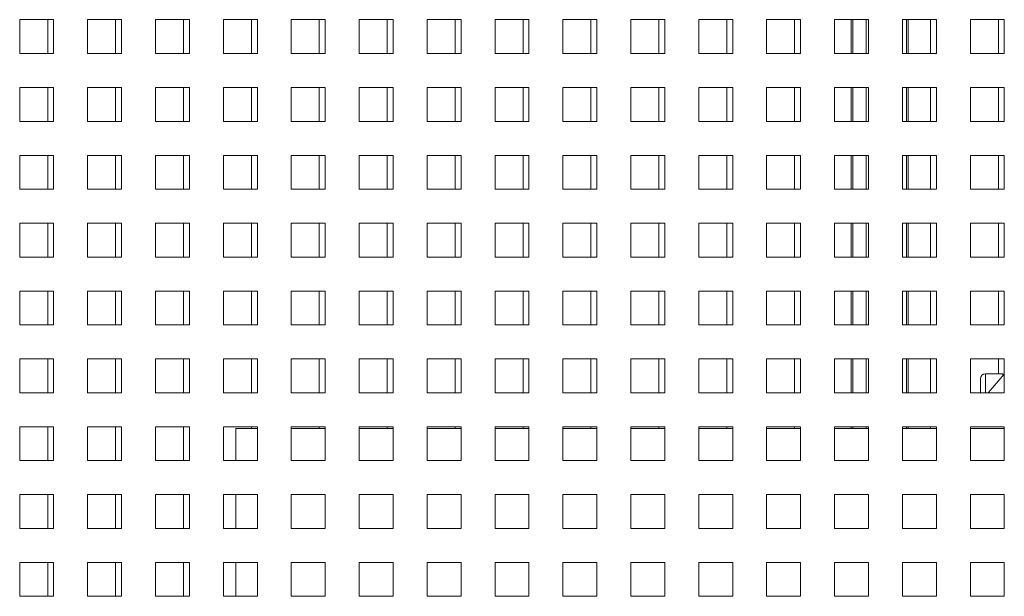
# Paper-space layout '3' of a CAD drawing. Header units: inches. Extents: x 1 to 109, y 1 to 85.
# Tile 71 of 107: x 93.7 to 98.53, y 21.69 to 24.53. Entities that reach past the tile are written whole.
import ezdxf

# ---------------------------------------------------------------- set-up
doc = ezdxf.new("R2010")
doc.units = ezdxf.units.IN
doc.header["$MEASUREMENT"] = 0

psp = doc.layouts.new('3')

# ---------------------------------------------------------------- linework, layer by layer
at = {"color": 7, "linetype": 'Continuous', "lineweight": 15, "ltscale": 5}
for p, q in [((93.8647, 24.5253), (93.698, 24.5253)), ((93.698, 24.5253), (93.698, 24.3586)), ((93.8355, 24.5253), (93.8355, 24.3588)), ((93.8647, 24.3586), (93.8647, 24.5253)), ((94.198, 24.5253), (94.0314, 24.5253)), ((94.0314, 24.5253), (94.0314, 24.3586)), ((94.1689, 24.5253), (94.1689, 24.3588)), ((94.198, 24.3586), (94.198, 24.5253)), ((94.5314, 24.5253), (94.3647, 24.5253)), ((94.3647, 24.5253), (94.3647, 24.3586)), ((94.5022, 24.5253), (94.5022, 24.3588)), ((94.5314, 24.3586), (94.5314, 24.5253)), ((94.8647, 24.5253), (94.698, 24.5253)), ((94.698, 24.5253), (94.698, 24.3586)), ((94.8355, 24.5253), (94.8355, 24.3588)), ((94.8647, 24.3586), (94.8647, 24.5253)), ((95.198, 24.5253), (95.0314, 24.5253)), ((95.0314, 24.5253), (95.0314, 24.3586)), ((95.1689, 24.5253), (95.1689, 24.3588)), ((95.198, 24.3586), (95.198, 24.5253)), ((95.5314, 24.5253), (95.3647, 24.5253)), ((95.3647, 24.5253), (95.3647, 24.3586)), ((95.5022, 24.5253), (95.5022, 24.3588)), ((95.5314, 24.3586), (95.5314, 24.5253)), ((95.8647, 24.5253), (95.698, 24.5253)), ((95.698, 24.5253), (95.698, 24.3586)), ((95.8355, 24.5253), (95.8355, 24.3588)), ((95.8647, 24.3586), (95.8647, 24.5253)), ((96.198, 24.5253), (96.0314, 24.5253)), ((96.0314, 24.5253), (96.0314, 24.3586)), ((96.1689, 24.5253), (96.1689, 24.3588)), ((96.198, 24.3586), (96.198, 24.5253)), ((96.5314, 24.5253), (96.3647, 24.5253)), ((96.3647, 24.5253), (96.3647, 24.3586)), ((96.5022, 24.5253), (96.5022, 24.3588)), ((96.5314, 24.3586), (96.5314, 24.5253)), ((96.8647, 24.5253), (96.698, 24.5253)), ((96.698, 24.5253), (96.698, 24.3586)), ((96.8355, 24.5253), (96.8355, 24.3588)), ((96.8647, 24.3586), (96.8647, 24.5253)), ((97.198, 24.5253), (97.0314, 24.5253)), ((97.0314, 24.5253), (97.0314, 24.3586)), ((97.1689, 24.5253), (97.1689, 24.3588)), ((97.198, 24.3586), (97.198, 24.5253)), ((97.5314, 24.5253), (97.3647, 24.5253)), ((97.3647, 24.5253), (97.3647, 24.3586)), ((97.5022, 24.5253), (97.5022, 24.3588)), ((97.5314, 24.3586), (97.5314, 24.5253)), ((97.8647, 24.5253), (97.698, 24.5253)), ((97.698, 24.5253), (97.698, 24.3586)), ((97.7789, 24.5253), (97.7789, 24.3586)), ((97.8647, 24.3586), (97.8647, 24.5253)), ((98.198, 24.5253), (98.0314, 24.5253)), ((98.0314, 24.5253), (98.0314, 24.3586)), ((98.0589, 24.3586), (98.0589, 24.5253)), ((98.1689, 24.5253), (98.1689, 24.3588)), ((98.198, 24.3586), (98.198, 24.5253)), ((98.5314, 24.5253), (98.3647, 24.5253)), ((98.3647, 24.5253), (98.3647, 24.3586)), ((98.5022, 24.5253), (98.5022, 24.3588)), ((98.5314, 24.3586), (98.5314, 24.5253)), ((93.698, 24.3586), (93.8647, 24.3586)), ((93.8355, 24.3588), (93.8647, 24.3588)), ((94.0314, 24.3586), (94.198, 24.3586)), ((94.1689, 24.3588), (94.198, 24.3588)), ((94.3647, 24.3586), (94.5314, 24.3586)), ((94.5022, 24.3588), (94.5314, 24.3588)), ((94.698, 24.3586), (94.8647, 24.3586)), ((94.8355, 24.3588), (94.8647, 24.3588)), ((95.0314, 24.3586), (95.198, 24.3586)), ((95.1689, 24.3588), (95.198, 24.3588)), ((95.3647, 24.3586), (95.5314, 24.3586)), ((95.5022, 24.3588), (95.5314, 24.3588)), ((95.698, 24.3586), (95.8647, 24.3586)), ((95.8355, 24.3588), (95.8647, 24.3588)), ((96.0314, 24.3586), (96.198, 24.3586)), ((96.1689, 24.3588), (96.198, 24.3588)), ((96.3647, 24.3586), (96.5314, 24.3586)), ((96.5022, 24.3588), (96.5314, 24.3588)), ((96.698, 24.3586), (96.8647, 24.3586)), ((96.8355, 24.3588), (96.8647, 24.3588)), ((97.0314, 24.3586), (97.198, 24.3586)), ((97.1689, 24.3588), (97.198, 24.3588)), ((97.3647, 24.3586), (97.5314, 24.3586)), ((97.5022, 24.3588), (97.5314, 24.3588)), ((97.698, 24.3586), (97.8647, 24.3586)), ((98.0314, 24.3586), (98.198, 24.3586)), ((98.1689, 24.3588), (98.198, 24.3588)), ((98.3647, 24.3586), (98.5314, 24.3586)), ((98.5022, 24.3588), (98.5314, 24.3588)), ((93.8647, 24.1919), (93.698, 24.1919)), ((93.698, 24.1919), (93.698, 24.0253)), ((93.8355, 24.1919), (93.8355, 24.0254)), ((93.8647, 24.0253), (93.8647, 24.1919)), ((94.198, 24.1919), (94.0314, 24.1919)), ((94.0314, 24.1919), (94.0314, 24.0253)), ((94.1689, 24.1919), (94.1689, 24.0254)), ((94.198, 24.0253), (94.198, 24.1919)), ((94.5314, 24.1919), (94.3647, 24.1919)), ((94.3647, 24.1919), (94.3647, 24.0253)), ((94.5022, 24.1919), (94.5022, 24.0254)), ((94.5314, 24.0253), (94.5314, 24.1919)), ((94.8647, 24.1919), (94.698, 24.1919)), ((94.698, 24.1919), (94.698, 24.0253)), ((94.8355, 24.1919), (94.8355, 24.0254)), ((94.8647, 24.0253), (94.8647, 24.1919)), ((95.198, 24.1919), (95.0314, 24.1919)), ((95.0314, 24.1919), (95.0314, 24.0253)), ((95.1689, 24.1919), (95.1689, 24.0254)), ((95.198, 24.0253), (95.198, 24.1919)), ((95.5314, 24.1919), (95.3647, 24.1919)), ((95.3647, 24.1919), (95.3647, 24.0253)), ((95.5022, 24.1919), (95.5022, 24.0254)), ((95.5314, 24.0253), (95.5314, 24.1919)), ((95.8647, 24.1919), (95.698, 24.1919)), ((95.698, 24.1919), (95.698, 24.0253)), ((95.8355, 24.1919), (95.8355, 24.0254)), ((95.8647, 24.0253), (95.8647, 24.1919)), ((96.198, 24.1919), (96.0314, 24.1919)), ((96.0314, 24.1919), (96.0314, 24.0253)), ((96.1689, 24.1919), (96.1689, 24.0254)), ((96.198, 24.0253), (96.198, 24.1919)), ((96.5314, 24.1919), (96.3647, 24.1919)), ((96.3647, 24.1919), (96.3647, 24.0253)), ((96.5022, 24.1919), (96.5022, 24.0254)), ((96.5314, 24.0253), (96.5314, 24.1919)), ((96.8647, 24.1919), (96.698, 24.1919)), ((96.698, 24.1919), (96.698, 24.0253)), ((96.8355, 24.1919), (96.8355, 24.0254)), ((96.8647, 24.0253), (96.8647, 24.1919)), ((97.198, 24.1919), (97.0314, 24.1919)), ((97.0314, 24.1919), (97.0314, 24.0253)), ((97.1689, 24.1919), (97.1689, 24.0254)), ((97.198, 24.0253), (97.198, 24.1919)), ((97.5314, 24.1919), (97.3647, 24.1919)), ((97.3647, 24.1919), (97.3647, 24.0253)), ((97.5022, 24.1919), (97.5022, 24.0254)), ((97.5314, 24.0253), (97.5314, 24.1919)), ((97.8647, 24.1919), (97.698, 24.1919)), ((97.698, 24.1919), (97.698, 24.0253)), ((97.7789, 24.1919), (97.7789, 24.0253)), ((97.8647, 24.0253), (97.8647, 24.1919)), ((98.198, 24.1919), (98.0314, 24.1919)), ((98.0314, 24.1919), (98.0314, 24.0253)), ((98.0589, 24.0253), (98.0589, 24.1919)), ((98.1689, 24.1919), (98.1689, 24.0254)), ((98.198, 24.0253), (98.198, 24.1919)), ((98.5314, 24.1919), (98.3647, 24.1919)), ((98.3647, 24.1919), (98.3647, 24.0253)), ((98.5022, 24.1919), (98.5022, 24.0254)), ((98.5314, 24.0253), (98.5314, 24.1919)), ((93.698, 24.0253), (93.8647, 24.0253)), ((93.8355, 24.0254), (93.8647, 24.0254)), ((94.0314, 24.0253), (94.198, 24.0253)), ((94.1689, 24.0254), (94.198, 24.0254)), ((94.3647, 24.0253), (94.5314, 24.0253)), ((94.5022, 24.0254), (94.5314, 24.0254)), ((94.698, 24.0253), (94.8647, 24.0253)), ((94.8355, 24.0254), (94.8647, 24.0254)), ((95.0314, 24.0253), (95.198, 24.0253)), ((95.1689, 24.0254), (95.198, 24.0254)), ((95.3647, 24.0253), (95.5314, 24.0253)), ((95.5022, 24.0254), (95.5314, 24.0254)), ((95.698, 24.0253), (95.8647, 24.0253)), ((95.8355, 24.0254), (95.8647, 24.0254)), ((96.0314, 24.0253), (96.198, 24.0253)), ((96.1689, 24.0254), (96.198, 24.0254)), ((96.3647, 24.0253), (96.5314, 24.0253)), ((96.5022, 24.0254), (96.5314, 24.0254)), ((96.698, 24.0253), (96.8647, 24.0253)), ((96.8355, 24.0254), (96.8647, 24.0254)), ((97.0314, 24.0253), (97.198, 24.0253)), ((97.1689, 24.0254), (97.198, 24.0254)), ((97.3647, 24.0253), (97.5314, 24.0253)), ((97.5022, 24.0254), (97.5314, 24.0254)), ((97.698, 24.0253), (97.8647, 24.0253)), ((98.0314, 24.0253), (98.198, 24.0253)), ((98.1689, 24.0254), (98.198, 24.0254)), ((98.3647, 24.0253), (98.5314, 24.0253)), ((98.5022, 24.0254), (98.5314, 24.0254)), ((93.8647, 23.8586), (93.698, 23.8586)), ((93.698, 23.8586), (93.698, 23.6919)), ((93.8355, 23.8586), (93.8355, 23.6921)), ((93.8647, 23.6919), (93.8647, 23.8586)), ((94.198, 23.8586), (94.0314, 23.8586)), ((94.0314, 23.8586), (94.0314, 23.6919)), ((94.1689, 23.8586), (94.1689, 23.6921)), ((94.198, 23.6919), (94.198, 23.8586)), ((94.5314, 23.8586), (94.3647, 23.8586)), ((94.3647, 23.8586), (94.3647, 23.6919)), ((94.5022, 23.8586), (94.5022, 23.6921)), ((94.5314, 23.6919), (94.5314, 23.8586)), ((94.8647, 23.8586), (94.698, 23.8586)), ((94.698, 23.8586), (94.698, 23.6919)), ((94.8355, 23.8586), (94.8355, 23.6921)), ((94.8647, 23.6919), (94.8647, 23.8586)), ((95.198, 23.8586), (95.0314, 23.8586)), ((95.0314, 23.8586), (95.0314, 23.6919)), ((95.1689, 23.8586), (95.1689, 23.6921)), ((95.198, 23.6919), (95.198, 23.8586)), ((95.5314, 23.8586), (95.3647, 23.8586)), ((95.3647, 23.8586), (95.3647, 23.6919)), ((95.5022, 23.8586), (95.5022, 23.6921)), ((95.5314, 23.6919), (95.5314, 23.8586)), ((95.8647, 23.8586), (95.698, 23.8586)), ((95.698, 23.8586), (95.698, 23.6919)), ((95.8355, 23.8586), (95.8355, 23.6921)), ((95.8647, 23.6919), (95.8647, 23.8586)), ((96.198, 23.8586), (96.0314, 23.8586)), ((96.0314, 23.8586), (96.0314, 23.6919)), ((96.1689, 23.8586), (96.1689, 23.6921)), ((96.198, 23.6919), (96.198, 23.8586)), ((96.5314, 23.8586), (96.3647, 23.8586)), ((96.3647, 23.8586), (96.3647, 23.6919)), ((96.5022, 23.8586), (96.5022, 23.6921)), ((96.5314, 23.6919), (96.5314, 23.8586)), ((96.8647, 23.8586), (96.698, 23.8586)), ((96.698, 23.8586), (96.698, 23.6919)), ((96.8355, 23.8586), (96.8355, 23.6921)), ((96.8647, 23.6919), (96.8647, 23.8586)), ((97.198, 23.8586), (97.0314, 23.8586)), ((97.0314, 23.8586), (97.0314, 23.6919)), ((97.1689, 23.8586), (97.1689, 23.6921)), ((97.198, 23.6919), (97.198, 23.8586)), ((97.5314, 23.8586), (97.3647, 23.8586)), ((97.3647, 23.8586), (97.3647, 23.6919)), ((97.5022, 23.8586), (97.5022, 23.6921)), ((97.5314, 23.6919), (97.5314, 23.8586)), ((97.8647, 23.8586), (97.698, 23.8586)), ((97.698, 23.8586), (97.698, 23.6919)), ((97.7789, 23.8586), (97.7789, 23.6919)), ((97.8647, 23.6919), (97.8647, 23.8586)), ((98.198, 23.8586), (98.0314, 23.8586)), ((98.0314, 23.8586), (98.0314, 23.6919)), ((98.0589, 23.6919), (98.0589, 23.8586)), ((98.1689, 23.8586), (98.1689, 23.6921)), ((98.198, 23.6919), (98.198, 23.8586)), ((98.5314, 23.8586), (98.3647, 23.8586)), ((98.3647, 23.8586), (98.3647, 23.6919)), ((98.5022, 23.8586), (98.5022, 23.6921)), ((98.5314, 23.6919), (98.5314, 23.8586)), ((93.698, 23.6919), (93.8647, 23.6919)), ((93.8355, 23.6921), (93.8647, 23.6921)), ((94.0314, 23.6919), (94.198, 23.6919)), ((94.1689, 23.6921), (94.198, 23.6921)), ((94.3647, 23.6919), (94.5314, 23.6919)), ((94.5022, 23.6921), (94.5314, 23.6921)), ((94.698, 23.6919), (94.8647, 23.6919)), ((94.8355, 23.6921), (94.8647, 23.6921)), ((95.0314, 23.6919), (95.198, 23.6919)), ((95.1689, 23.6921), (95.198, 23.6921)), ((95.3647, 23.6919), (95.5314, 23.6919)), ((95.5022, 23.6921), (95.5314, 23.6921)), ((95.698, 23.6919), (95.8647, 23.6919)), ((95.8355, 23.6921), (95.8647, 23.6921)), ((96.0314, 23.6919), (96.198, 23.6919)), ((96.1689, 23.6921), (96.198, 23.6921)), ((96.3647, 23.6919), (96.5314, 23.6919)), ((96.5022, 23.6921), (96.5314, 23.6921)), ((96.698, 23.6919), (96.8647, 23.6919)), ((96.8355, 23.6921), (96.8647, 23.6921)), ((97.0314, 23.6919), (97.198, 23.6919)), ((97.1689, 23.6921), (97.198, 23.6921)), ((97.3647, 23.6919), (97.5314, 23.6919)), ((97.5022, 23.6921), (97.5314, 23.6921)), ((97.698, 23.6919), (97.8647, 23.6919)), ((98.0314, 23.6919), (98.198, 23.6919)), ((98.1689, 23.6921), (98.198, 23.6921)), ((98.3647, 23.6919), (98.5314, 23.6919)), ((98.5022, 23.6921), (98.5314, 23.6921)), ((93.8647, 23.5253), (93.698, 23.5253)), ((93.698, 23.5253), (93.698, 23.3586)), ((93.8355, 23.5253), (93.8355, 23.3588)), ((93.8647, 23.3586), (93.8647, 23.5253)), ((94.198, 23.5253), (94.0314, 23.5253)), ((94.0314, 23.5253), (94.0314, 23.3586)), ((94.1689, 23.5253), (94.1689, 23.3588)), ((94.198, 23.3586), (94.198, 23.5253)), ((94.5314, 23.5253), (94.3647, 23.5253)), ((94.3647, 23.5253), (94.3647, 23.3586)), ((94.5022, 23.5253), (94.5022, 23.3588)), ((94.5314, 23.3586), (94.5314, 23.5253)), ((94.8647, 23.5253), (94.698, 23.5253)), ((94.698, 23.5253), (94.698, 23.3586)), ((94.8355, 23.5253), (94.8355, 23.3588)), ((94.8647, 23.3586), (94.8647, 23.5253)), ((95.198, 23.5253), (95.0314, 23.5253)), ((95.0314, 23.5253), (95.0314, 23.3586)), ((95.1689, 23.5253), (95.1689, 23.3588)), ((95.198, 23.3586), (95.198, 23.5253)), ((95.5314, 23.5253), (95.3647, 23.5253)), ((95.3647, 23.5253), (95.3647, 23.3586)), ((95.5022, 23.5253), (95.5022, 23.3588)), ((95.5314, 23.3586), (95.5314, 23.5253)), ((95.8647, 23.5253), (95.698, 23.5253)), ((95.698, 23.5253), (95.698, 23.3586)), ((95.8355, 23.5253), (95.8355, 23.3588)), ((95.8647, 23.3586), (95.8647, 23.5253)), ((96.198, 23.5253), (96.0314, 23.5253)), ((96.0314, 23.5253), (96.0314, 23.3586)), ((96.1689, 23.5253), (96.1689, 23.3588)), ((96.198, 23.3586), (96.198, 23.5253)), ((96.5314, 23.5253), (96.3647, 23.5253)), ((96.3647, 23.5253), (96.3647, 23.3586)), ((96.5022, 23.5253), (96.5022, 23.3588)), ((96.5314, 23.3586), (96.5314, 23.5253)), ((96.8647, 23.5253), (96.698, 23.5253)), ((96.698, 23.5253), (96.698, 23.3586)), ((96.8355, 23.5253), (96.8355, 23.3588)), ((96.8647, 23.3586), (96.8647, 23.5253)), ((97.198, 23.5253), (97.0314, 23.5253)), ((97.0314, 23.5253), (97.0314, 23.3586)), ((97.1689, 23.5253), (97.1689, 23.3588)), ((97.198, 23.3586), (97.198, 23.5253)), ((97.5314, 23.5253), (97.3647, 23.5253)), ((97.3647, 23.5253), (97.3647, 23.3586)), ((97.5022, 23.5253), (97.5022, 23.3588)), ((97.5314, 23.3586), (97.5314, 23.5253)), ((97.8647, 23.5253), (97.698, 23.5253)), ((97.698, 23.5253), (97.698, 23.3586)), ((97.7789, 23.5253), (97.7789, 23.3586)), ((97.8647, 23.3586), (97.8647, 23.5253)), ((98.198, 23.5253), (98.0314, 23.5253)), ((98.0314, 23.5253), (98.0314, 23.3586)), ((98.0589, 23.3586), (98.0589, 23.5253)), ((98.1689, 23.5253), (98.1689, 23.3588)), ((98.198, 23.3586), (98.198, 23.5253)), ((98.5314, 23.5253), (98.3647, 23.5253)), ((98.3647, 23.5253), (98.3647, 23.3586)), ((98.5022, 23.5253), (98.5022, 23.3588)), ((98.5314, 23.3586), (98.5314, 23.5253)), ((93.698, 23.3586), (93.8647, 23.3586)), ((93.8355, 23.3588), (93.8647, 23.3588)), ((94.0314, 23.3586), (94.198, 23.3586)), ((94.1689, 23.3588), (94.198, 23.3588)), ((94.3647, 23.3586), (94.5314, 23.3586)), ((94.5022, 23.3588), (94.5314, 23.3588)), ((94.698, 23.3586), (94.8647, 23.3586)), ((94.8355, 23.3588), (94.8647, 23.3588)), ((95.0314, 23.3586), (95.198, 23.3586)), ((95.1689, 23.3588), (95.198, 23.3588)), ((95.3647, 23.3586), (95.5314, 23.3586)), ((95.5022, 23.3588), (95.5314, 23.3588)), ((95.698, 23.3586), (95.8647, 23.3586)), ((95.8355, 23.3588), (95.8647, 23.3588)), ((96.0314, 23.3586), (96.198, 23.3586)), ((96.1689, 23.3588), (96.198, 23.3588)), ((96.3647, 23.3586), (96.5314, 23.3586)), ((96.5022, 23.3588), (96.5314, 23.3588)), ((96.698, 23.3586), (96.8647, 23.3586)), ((96.8355, 23.3588), (96.8647, 23.3588)), ((97.0314, 23.3586), (97.198, 23.3586)), ((97.1689, 23.3588), (97.198, 23.3588)), ((97.3647, 23.3586), (97.5314, 23.3586)), ((97.5022, 23.3588), (97.5314, 23.3588)), ((97.698, 23.3586), (97.8647, 23.3586)), ((98.0314, 23.3586), (98.198, 23.3586)), ((98.1689, 23.3588), (98.198, 23.3588)), ((98.3647, 23.3586), (98.5314, 23.3586)), ((98.5022, 23.3588), (98.5314, 23.3588)), ((93.8647, 23.1919), (93.698, 23.1919)), ((93.698, 23.1919), (93.698, 23.0253)), ((93.8355, 23.1919), (93.8355, 23.0254)), ((93.8647, 23.0253), (93.8647, 23.1919)), ((94.198, 23.1919), (94.0314, 23.1919)), ((94.0314, 23.1919), (94.0314, 23.0253)), ((94.1689, 23.1919), (94.1689, 23.0254)), ((94.198, 23.0253), (94.198, 23.1919)), ((94.5314, 23.1919), (94.3647, 23.1919)), ((94.3647, 23.1919), (94.3647, 23.0253)), ((94.5022, 23.1919), (94.5022, 23.0254)), ((94.5314, 23.0253), (94.5314, 23.1919)), ((94.8647, 23.1919), (94.698, 23.1919)), ((94.698, 23.1919), (94.698, 23.0253)), ((94.8355, 23.1919), (94.8355, 23.0254)), ((94.8647, 23.0253), (94.8647, 23.1919)), ((95.198, 23.1919), (95.0314, 23.1919)), ((95.0314, 23.1919), (95.0314, 23.0253)), ((95.1689, 23.1919), (95.1689, 23.0254)), ((95.198, 23.0253), (95.198, 23.1919)), ((95.5314, 23.1919), (95.3647, 23.1919)), ((95.3647, 23.1919), (95.3647, 23.0253)), ((95.5022, 23.1919), (95.5022, 23.0254)), ((95.5314, 23.0253), (95.5314, 23.1919)), ((95.8647, 23.1919), (95.698, 23.1919)), ((95.698, 23.1919), (95.698, 23.0253)), ((95.8355, 23.1919), (95.8355, 23.0254)), ((95.8647, 23.0253), (95.8647, 23.1919)), ((96.198, 23.1919), (96.0314, 23.1919)), ((96.0314, 23.1919), (96.0314, 23.0253)), ((96.1689, 23.1919), (96.1689, 23.0254)), ((96.198, 23.0253), (96.198, 23.1919)), ((96.5314, 23.1919), (96.3647, 23.1919)), ((96.3647, 23.1919), (96.3647, 23.0253)), ((96.5022, 23.1919), (96.5022, 23.0254)), ((96.5314, 23.0253), (96.5314, 23.1919)), ((96.8647, 23.1919), (96.698, 23.1919)), ((96.698, 23.1919), (96.698, 23.0253)), ((96.8355, 23.1919), (96.8355, 23.0254)), ((96.8647, 23.0253), (96.8647, 23.1919)), ((97.198, 23.1919), (97.0314, 23.1919)), ((97.0314, 23.1919), (97.0314, 23.0253)), ((97.1689, 23.1919), (97.1689, 23.0254)), ((97.198, 23.0253), (97.198, 23.1919)), ((97.5314, 23.1919), (97.3647, 23.1919)), ((97.3647, 23.1919), (97.3647, 23.0253)), ((97.5022, 23.1919), (97.5022, 23.0254)), ((97.5314, 23.0253), (97.5314, 23.1919)), ((97.8647, 23.1919), (97.698, 23.1919)), ((97.698, 23.1919), (97.698, 23.0253)), ((97.7789, 23.1919), (97.7789, 23.0253)), ((97.8647, 23.0253), (97.8647, 23.1919)), ((98.198, 23.1919), (98.0314, 23.1919)), ((98.0314, 23.1919), (98.0314, 23.0253)), ((98.0589, 23.0253), (98.0589, 23.1919)), ((98.1689, 23.1919), (98.1689, 23.0254)), ((98.198, 23.0253), (98.198, 23.1919)), ((98.5314, 23.1919), (98.3647, 23.1919)), ((98.3647, 23.1919), (98.3647, 23.0253)), ((98.5022, 23.1919), (98.5022, 23.0254)), ((98.5314, 23.0253), (98.5314, 23.1919)), ((93.698, 23.0253), (93.8647, 23.0253)), ((93.8355, 23.0254), (93.8647, 23.0254)), ((94.0314, 23.0253), (94.198, 23.0253)), ((94.1689, 23.0254), (94.198, 23.0254)), ((94.3647, 23.0253), (94.5314, 23.0253)), ((94.5022, 23.0254), (94.5314, 23.0254)), ((94.698, 23.0253), (94.8647, 23.0253)), ((94.8355, 23.0254), (94.8647, 23.0254)), ((95.0314, 23.0253), (95.198, 23.0253)), ((95.1689, 23.0254), (95.198, 23.0254)), ((95.3647, 23.0253), (95.5314, 23.0253)), ((95.5022, 23.0254), (95.5314, 23.0254)), ((95.698, 23.0253), (95.8647, 23.0253)), ((95.8355, 23.0254), (95.8647, 23.0254)), ((96.0314, 23.0253), (96.198, 23.0253)), ((96.1689, 23.0254), (96.198, 23.0254)), ((96.3647, 23.0253), (96.5314, 23.0253)), ((96.5022, 23.0254), (96.5314, 23.0254)), ((96.698, 23.0253), (96.8647, 23.0253)), ((96.8355, 23.0254), (96.8647, 23.0254)), ((97.0314, 23.0253), (97.198, 23.0253)), ((97.1689, 23.0254), (97.198, 23.0254)), ((97.3647, 23.0253), (97.5314, 23.0253)), ((97.5022, 23.0254), (97.5314, 23.0254)), ((97.698, 23.0253), (97.8647, 23.0253)), ((98.0314, 23.0253), (98.198, 23.0253)), ((98.1689, 23.0254), (98.198, 23.0254)), ((98.3647, 23.0253), (98.5314, 23.0253)), ((98.5022, 23.0254), (98.5314, 23.0254)), ((93.8647, 22.8586), (93.698, 22.8586)), ((93.698, 22.8586), (93.698, 22.6919)), ((93.8355, 22.8586), (93.8355, 22.6921)), ((93.8647, 22.6919), (93.8647, 22.8586)), ((94.198, 22.8586), (94.0314, 22.8586)), ((94.0314, 22.8586), (94.0314, 22.6919)), ((94.1689, 22.8586), (94.1689, 22.6921)), ((94.198, 22.6919), (94.198, 22.8586)), ((94.5314, 22.8586), (94.3647, 22.8586)), ((94.3647, 22.8586), (94.3647, 22.6919)), ((94.5022, 22.8586), (94.5022, 22.6921)), ((94.5314, 22.6919), (94.5314, 22.8586)), ((94.8647, 22.8586), (94.698, 22.8586)), ((94.698, 22.8586), (94.698, 22.6919)), ((94.8355, 22.8586), (94.8355, 22.6921)), ((94.8647, 22.6919), (94.8647, 22.8586)), ((95.198, 22.8586), (95.0314, 22.8586)), ((95.0314, 22.8586), (95.0314, 22.6919)), ((95.1689, 22.8586), (95.1689, 22.6921)), ((95.198, 22.6919), (95.198, 22.8586)), ((95.5314, 22.8586), (95.3647, 22.8586)), ((95.3647, 22.8586), (95.3647, 22.6919)), ((95.5022, 22.8586), (95.5022, 22.6921)), ((95.5314, 22.6919), (95.5314, 22.8586)), ((95.8647, 22.8586), (95.698, 22.8586)), ((95.698, 22.8586), (95.698, 22.6919)), ((95.8355, 22.8586), (95.8355, 22.6921)), ((95.8647, 22.6919), (95.8647, 22.8586)), ((96.198, 22.8586), (96.0314, 22.8586)), ((96.0314, 22.8586), (96.0314, 22.6919)), ((96.1689, 22.8586), (96.1689, 22.6921)), ((96.198, 22.6919), (96.198, 22.8586)), ((96.5314, 22.8586), (96.3647, 22.8586)), ((96.3647, 22.8586), (96.3647, 22.6919)), ((96.5022, 22.8586), (96.5022, 22.6921)), ((96.5314, 22.6919), (96.5314, 22.8586)), ((96.8647, 22.8586), (96.698, 22.8586)), ((96.698, 22.8586), (96.698, 22.6919)), ((96.8355, 22.8586), (96.8355, 22.6921)), ((96.8647, 22.6919), (96.8647, 22.8586)), ((97.198, 22.8586), (97.0314, 22.8586)), ((97.0314, 22.8586), (97.0314, 22.6919)), ((97.1689, 22.8586), (97.1689, 22.6921)), ((97.198, 22.6919), (97.198, 22.8586)), ((97.5314, 22.8586), (97.3647, 22.8586)), ((97.3647, 22.8586), (97.3647, 22.6919)), ((97.5022, 22.8586), (97.5022, 22.6921)), ((97.5314, 22.6919), (97.5314, 22.8586)), ((97.8647, 22.8586), (97.698, 22.8586)), ((97.698, 22.8586), (97.698, 22.6919)), ((97.7789, 22.8586), (97.7789, 22.6919)), ((97.8647, 22.6919), (97.8647, 22.8586)), ((98.198, 22.8586), (98.0314, 22.8586)), ((98.0314, 22.8586), (98.0314, 22.6919)), ((98.0589, 22.6919), (98.0589, 22.8586)), ((98.1689, 22.8586), (98.1689, 22.6921)), ((98.198, 22.6919), (98.198, 22.8586)), ((98.5314, 22.8586), (98.3647, 22.8586)), ((98.3647, 22.8586), (98.3647, 22.6919)), ((98.5022, 22.8586), (98.5022, 22.7853)), ((98.5314, 22.6919), (98.5314, 22.8586)), ((98.5241, 22.7853), (98.4391, 22.7853)), ((98.4521, 22.6919), (98.5314, 22.784)), ((98.5241, 22.7853), (98.5241, 22.7756)), ((98.5292, 22.7815), (98.5241, 22.7815)), ((98.4141, 22.7383), (98.4141, 22.7603)), ((98.4141, 22.6919), (98.4141, 22.7383)), ((93.698, 22.6919), (93.8647, 22.6919)), ((93.8355, 22.6921), (93.8647, 22.6921)), ((94.0314, 22.6919), (94.198, 22.6919)), ((94.1689, 22.6921), (94.198, 22.6921)), ((94.3647, 22.6919), (94.5314, 22.6919)), ((94.5022, 22.6921), (94.5314, 22.6921)), ((94.698, 22.6919), (94.8647, 22.6919)), ((94.8355, 22.6921), (94.8647, 22.6921)), ((95.0314, 22.6919), (95.198, 22.6919)), ((95.1689, 22.6921), (95.198, 22.6921)), ((95.3647, 22.6919), (95.5314, 22.6919)), ((95.5022, 22.6921), (95.5314, 22.6921)), ((95.698, 22.6919), (95.8647, 22.6919)), ((95.8355, 22.6921), (95.8647, 22.6921)), ((96.0314, 22.6919), (96.198, 22.6919)), ((96.1689, 22.6921), (96.198, 22.6921)), ((96.3647, 22.6919), (96.5314, 22.6919)), ((96.5022, 22.6921), (96.5314, 22.6921)), ((96.698, 22.6919), (96.8647, 22.6919)), ((96.8355, 22.6921), (96.8647, 22.6921)), ((97.0314, 22.6919), (97.198, 22.6919)), ((97.1689, 22.6921), (97.198, 22.6921)), ((97.3647, 22.6919), (97.5314, 22.6919)), ((97.5022, 22.6921), (97.5314, 22.6921)), ((97.698, 22.6919), (97.8647, 22.6919)), ((98.0314, 22.6919), (98.198, 22.6919)), ((98.1689, 22.6921), (98.198, 22.6921)), ((98.3647, 22.6919), (98.5314, 22.6919)), ((93.8647, 22.5253), (93.698, 22.5253)), ((93.698, 22.5253), (93.698, 22.3586)), ((93.8355, 22.5253), (93.8355, 22.3588)), ((93.8647, 22.3586), (93.8647, 22.5253)), ((94.198, 22.5253), (94.0314, 22.5253)), ((94.0314, 22.5253), (94.0314, 22.3586)), ((94.1689, 22.5253), (94.1689, 22.3588)), ((94.198, 22.3586), (94.198, 22.5253)), ((94.5314, 22.5253), (94.3647, 22.5253)), ((94.3647, 22.5253), (94.3647, 22.3586)), ((94.5022, 22.5253), (94.5022, 22.3588)), ((94.5314, 22.3586), (94.5314, 22.5253)), ((94.8647, 22.5253), (94.698, 22.5253)), ((94.698, 22.5253), (94.698, 22.3586)), ((94.8355, 22.5253), (94.8355, 22.5161)), ((94.8647, 22.3586), (94.8647, 22.5253)), ((95.198, 22.5253), (95.0314, 22.5253)), ((95.0314, 22.5253), (95.0314, 22.3586)), ((95.1689, 22.5253), (95.1689, 22.5161)), ((95.198, 22.3586), (95.198, 22.5253)), ((95.5314, 22.5253), (95.3647, 22.5253)), ((95.3647, 22.5253), (95.3647, 22.3586)), ((95.5022, 22.5253), (95.5022, 22.5161)), ((95.5314, 22.3586), (95.5314, 22.5253)), ((95.8647, 22.5253), (95.698, 22.5253)), ((95.698, 22.5253), (95.698, 22.3586)), ((95.8355, 22.5253), (95.8355, 22.5161)), ((95.8647, 22.3586), (95.8647, 22.5253)), ((96.198, 22.5253), (96.0314, 22.5253)), ((96.0314, 22.5253), (96.0314, 22.3586)), ((96.1689, 22.5253), (96.1689, 22.5161)), ((96.198, 22.3586), (96.198, 22.5253)), ((96.5314, 22.5253), (96.3647, 22.5253)), ((96.3647, 22.5253), (96.3647, 22.3586)), ((96.5022, 22.5253), (96.5022, 22.5161)), ((96.5314, 22.3586), (96.5314, 22.5253)), ((96.8647, 22.5253), (96.698, 22.5253)), ((96.698, 22.5253), (96.698, 22.3586)), ((96.8355, 22.5253), (96.8355, 22.5161)), ((96.8647, 22.3586), (96.8647, 22.5253)), ((97.198, 22.5253), (97.0314, 22.5253)), ((97.0314, 22.5253), (97.0314, 22.3586)), ((97.1689, 22.5253), (97.1689, 22.5161)), ((97.198, 22.3586), (97.198, 22.5253)), ((97.5314, 22.5253), (97.3647, 22.5253)), ((97.3647, 22.5253), (97.3647, 22.3586)), ((97.5022, 22.5253), (97.5022, 22.5161)), ((97.5314, 22.3586), (97.5314, 22.5253)), ((97.8647, 22.5253), (97.698, 22.5253)), ((97.698, 22.5253), (97.698, 22.3586)), ((97.7789, 22.5253), (97.7789, 22.5161)), ((97.8647, 22.3586), (97.8647, 22.5253)), ((98.198, 22.5253), (98.0314, 22.5253)), ((98.0314, 22.5253), (98.0314, 22.3586)), ((98.0589, 22.5161), (98.0589, 22.5253)), ((98.1689, 22.5253), (98.1689, 22.5161)), ((98.198, 22.3586), (98.198, 22.5253)), ((98.5314, 22.5253), (98.3647, 22.5253)), ((98.3647, 22.5253), (98.3647, 22.3586)), ((98.5314, 22.3586), (98.5314, 22.5253)), ((94.7589, 22.5161), (94.7589, 22.3586)), ((94.7589, 22.5161), (94.8647, 22.5161)), ((95.0314, 22.5161), (95.198, 22.5161)), ((95.3647, 22.5161), (95.5314, 22.5161)), ((95.698, 22.5161), (95.8647, 22.5161)), ((96.0314, 22.5161), (96.198, 22.5161)), ((96.3647, 22.5161), (96.5314, 22.5161)), ((96.698, 22.5161), (96.8647, 22.5161)), ((97.0314, 22.5161), (97.198, 22.5161)), ((97.3647, 22.5161), (97.5314, 22.5161)), ((97.698, 22.5161), (97.8647, 22.5161)), ((98.0314, 22.5161), (98.198, 22.5161)), ((98.3647, 22.5161), (98.5314, 22.5161)), ((93.698, 22.3586), (93.8647, 22.3586)), ((93.8355, 22.3588), (93.8647, 22.3588)), ((94.0314, 22.3586), (94.198, 22.3586)), ((94.1689, 22.3588), (94.198, 22.3588)), ((94.3647, 22.3586), (94.5314, 22.3586)), ((94.5022, 22.3588), (94.5314, 22.3588)), ((94.698, 22.3586), (94.8647, 22.3586)), ((95.0314, 22.3586), (95.198, 22.3586)), ((95.3647, 22.3586), (95.5314, 22.3586)), ((95.698, 22.3586), (95.8647, 22.3586)), ((96.0314, 22.3586), (96.198, 22.3586)), ((96.3647, 22.3586), (96.5314, 22.3586)), ((96.698, 22.3586), (96.8647, 22.3586)), ((97.0314, 22.3586), (97.198, 22.3586)), ((97.3647, 22.3586), (97.5314, 22.3586)), ((97.698, 22.3586), (97.8647, 22.3586)), ((98.0314, 22.3586), (98.198, 22.3586)), ((98.3647, 22.3586), (98.5314, 22.3586)), ((93.8647, 22.1919), (93.698, 22.1919)), ((93.698, 22.1919), (93.698, 22.0253)), ((93.8355, 22.1919), (93.8355, 22.0254)), ((93.8647, 22.0253), (93.8647, 22.1919)), ((94.198, 22.1919), (94.0314, 22.1919)), ((94.0314, 22.1919), (94.0314, 22.0253)), ((94.1689, 22.1919), (94.1689, 22.0254)), ((94.198, 22.0253), (94.198, 22.1919)), ((94.5314, 22.1919), (94.3647, 22.1919)), ((94.3647, 22.1919), (94.3647, 22.0253)), ((94.5022, 22.1919), (94.5022, 22.0254)), ((94.5314, 22.0253), (94.5314, 22.1919)), ((94.8647, 22.1919), (94.698, 22.1919)), ((94.698, 22.1919), (94.698, 22.0253)), ((94.7589, 22.1919), (94.7589, 22.0253)), ((94.8647, 22.0253), (94.8647, 22.1919)), ((95.198, 22.1919), (95.0314, 22.1919)), ((95.0314, 22.1919), (95.0314, 22.0253)), ((95.198, 22.0253), (95.198, 22.1919)), ((95.5314, 22.1919), (95.3647, 22.1919)), ((95.3647, 22.1919), (95.3647, 22.0253)), ((95.5314, 22.0253), (95.5314, 22.1919)), ((95.8647, 22.1919), (95.698, 22.1919)), ((95.698, 22.1919), (95.698, 22.0253)), ((95.8647, 22.0253), (95.8647, 22.1919)), ((96.198, 22.1919), (96.0314, 22.1919)), ((96.0314, 22.1919), (96.0314, 22.0253)), ((96.198, 22.0253), (96.198, 22.1919)), ((96.5314, 22.1919), (96.3647, 22.1919)), ((96.3647, 22.1919), (96.3647, 22.0253)), ((96.5314, 22.0253), (96.5314, 22.1919)), ((96.8647, 22.1919), (96.698, 22.1919)), ((96.698, 22.1919), (96.698, 22.0253)), ((96.8647, 22.0253), (96.8647, 22.1919)), ((97.198, 22.1919), (97.0314, 22.1919)), ((97.0314, 22.1919), (97.0314, 22.0253)), ((97.198, 22.0253), (97.198, 22.1919)), ((97.5314, 22.1919), (97.3647, 22.1919)), ((97.3647, 22.1919), (97.3647, 22.0253)), ((97.5314, 22.0253), (97.5314, 22.1919)), ((97.8647, 22.1919), (97.698, 22.1919)), ((97.698, 22.1919), (97.698, 22.0253)), ((97.8647, 22.0253), (97.8647, 22.1919)), ((98.198, 22.1919), (98.0314, 22.1919)), ((98.0314, 22.1919), (98.0314, 22.0253)), ((98.198, 22.0253), (98.198, 22.1919)), ((98.5314, 22.1919), (98.3647, 22.1919)), ((98.3647, 22.1919), (98.3647, 22.0253)), ((98.5314, 22.0253), (98.5314, 22.1919)), ((93.698, 22.0253), (93.8647, 22.0253)), ((93.8355, 22.0254), (93.8647, 22.0254)), ((94.0314, 22.0253), (94.198, 22.0253)), ((94.1689, 22.0254), (94.198, 22.0254)), ((94.3647, 22.0253), (94.5314, 22.0253)), ((94.5022, 22.0254), (94.5314, 22.0254)), ((94.698, 22.0253), (94.8647, 22.0253)), ((95.0314, 22.0253), (95.198, 22.0253)), ((95.3647, 22.0253), (95.5314, 22.0253)), ((95.698, 22.0253), (95.8647, 22.0253)), ((96.0314, 22.0253), (96.198, 22.0253)), ((96.3647, 22.0253), (96.5314, 22.0253)), ((96.698, 22.0253), (96.8647, 22.0253)), ((97.0314, 22.0253), (97.198, 22.0253)), ((97.3647, 22.0253), (97.5314, 22.0253)), ((97.698, 22.0253), (97.8647, 22.0253)), ((98.0314, 22.0253), (98.198, 22.0253)), ((98.3647, 22.0253), (98.5314, 22.0253)), ((93.8647, 21.8586), (93.698, 21.8586)), ((93.698, 21.8586), (93.698, 21.6919)), ((93.8355, 21.8586), (93.8355, 21.6921)), ((93.8647, 21.6919), (93.8647, 21.8586)), ((94.198, 21.8586), (94.0314, 21.8586)), ((94.0314, 21.8586), (94.0314, 21.6919)), ((94.1689, 21.8586), (94.1689, 21.6921)), ((94.198, 21.6919), (94.198, 21.8586)), ((94.5314, 21.8586), (94.3647, 21.8586)), ((94.3647, 21.8586), (94.3647, 21.6919)), ((94.5022, 21.8586), (94.5022, 21.6921)), ((94.5314, 21.6919), (94.5314, 21.8586)), ((94.8647, 21.8586), (94.698, 21.8586)), ((94.698, 21.8586), (94.698, 21.6919)), ((94.7589, 21.8586), (94.7589, 21.6919)), ((94.8647, 21.6919), (94.8647, 21.8586)), ((95.198, 21.8586), (95.0314, 21.8586)), ((95.0314, 21.8586), (95.0314, 21.6919)), ((95.198, 21.6919), (95.198, 21.8586)), ((95.5314, 21.8586), (95.3647, 21.8586)), ((95.3647, 21.8586), (95.3647, 21.6919)), ((95.5314, 21.6919), (95.5314, 21.8586)), ((95.8647, 21.8586), (95.698, 21.8586)), ((95.698, 21.8586), (95.698, 21.6919)), ((95.8647, 21.6919), (95.8647, 21.8586)), ((96.198, 21.8586), (96.0314, 21.8586)), ((96.0314, 21.8586), (96.0314, 21.6919)), ((96.198, 21.6919), (96.198, 21.8586)), ((96.5314, 21.8586), (96.3647, 21.8586)), ((96.3647, 21.8586), (96.3647, 21.6919)), ((96.5314, 21.6919), (96.5314, 21.8586)), ((96.8647, 21.8586), (96.698, 21.8586)), ((96.698, 21.8586), (96.698, 21.6919)), ((96.8647, 21.6919), (96.8647, 21.8586)), ((97.198, 21.8586), (97.0314, 21.8586)), ((97.0314, 21.8586), (97.0314, 21.6919)), ((97.198, 21.6919), (97.198, 21.8586)), ((97.5314, 21.8586), (97.3647, 21.8586)), ((97.3647, 21.8586), (97.3647, 21.6919)), ((97.5314, 21.6919), (97.5314, 21.8586)), ((97.8647, 21.8586), (97.698, 21.8586)), ((97.698, 21.8586), (97.698, 21.6919)), ((97.8647, 21.6919), (97.8647, 21.8586)), ((98.198, 21.8586), (98.0314, 21.8586)), ((98.0314, 21.8586), (98.0314, 21.6919)), ((98.198, 21.6919), (98.198, 21.8586)), ((98.5314, 21.8586), (98.3647, 21.8586)), ((98.3647, 21.8586), (98.3647, 21.6919)), ((98.5314, 21.6919), (98.5314, 21.8586)), ((93.698, 21.6919), (93.8647, 21.6919)), ((93.8355, 21.6921), (93.8647, 21.6921)), ((94.0314, 21.6919), (94.198, 21.6919)), ((94.1689, 21.6921), (94.198, 21.6921)), ((94.3647, 21.6919), (94.5314, 21.6919)), ((94.5022, 21.6921), (94.5314, 21.6921)), ((94.698, 21.6919), (94.8647, 21.6919)), ((95.0314, 21.6919), (95.198, 21.6919)), ((95.3647, 21.6919), (95.5314, 21.6919)), ((95.698, 21.6919), (95.8647, 21.6919)), ((96.0314, 21.6919), (96.198, 21.6919)), ((96.3647, 21.6919), (96.5314, 21.6919)), ((96.698, 21.6919), (96.8647, 21.6919)), ((97.0314, 21.6919), (97.198, 21.6919)), ((97.3647, 21.6919), (97.5314, 21.6919)), ((97.698, 21.6919), (97.8647, 21.6919)), ((98.0314, 21.6919), (98.198, 21.6919)), ((98.3647, 21.6919), (98.5314, 21.6919))]:
    psp.add_line(p, q, dxfattribs=at)
at = {"color": 8, "linetype": 'Continuous', "lineweight": 15, "ltscale": 5}
for p, q in [((97.7872, 24.5253), (97.7872, 24.3586)), ((97.8527, 24.5253), (97.8527, 24.3586)), ((98.0505, 24.3586), (98.0505, 24.5253)), ((97.7872, 24.1919), (97.7872, 24.0253)), ((97.8527, 24.1919), (97.8527, 24.0253)), ((98.0505, 24.0253), (98.0505, 24.1919)), ((97.7872, 23.8586), (97.7872, 23.6919)), ((97.8527, 23.8586), (97.8527, 23.6919)), ((98.0505, 23.6919), (98.0505, 23.8586)), ((97.7872, 23.5253), (97.7872, 23.3586)), ((97.8527, 23.5253), (97.8527, 23.3586)), ((98.0505, 23.3586), (98.0505, 23.5253)), ((97.7872, 23.1919), (97.7872, 23.0253)), ((97.8527, 23.1919), (97.8527, 23.0253)), ((98.0505, 23.0253), (98.0505, 23.1919)), ((97.7872, 22.8586), (97.7872, 22.6919)), ((97.8527, 22.8586), (97.8527, 22.6919)), ((98.0505, 22.6919), (98.0505, 22.8586)), ((98.4391, 22.7853), (98.4391, 22.7592)), ((98.4391, 22.7592), (98.4391, 22.6919)), ((97.7872, 22.5253), (97.7872, 22.5161)), ((97.8527, 22.5253), (97.8527, 22.5161)), ((98.0505, 22.5161), (98.0505, 22.5253))]:
    psp.add_line(p, q, dxfattribs=at)
at = {"color": 7, "linetype": 'Continuous', "lineweight": 15, "ltscale": 25}
psp.add_arc((98.4391, 22.7603), 0.025, 90, 180, dxfattribs=at)

doc.saveas('drawing.dxf')
